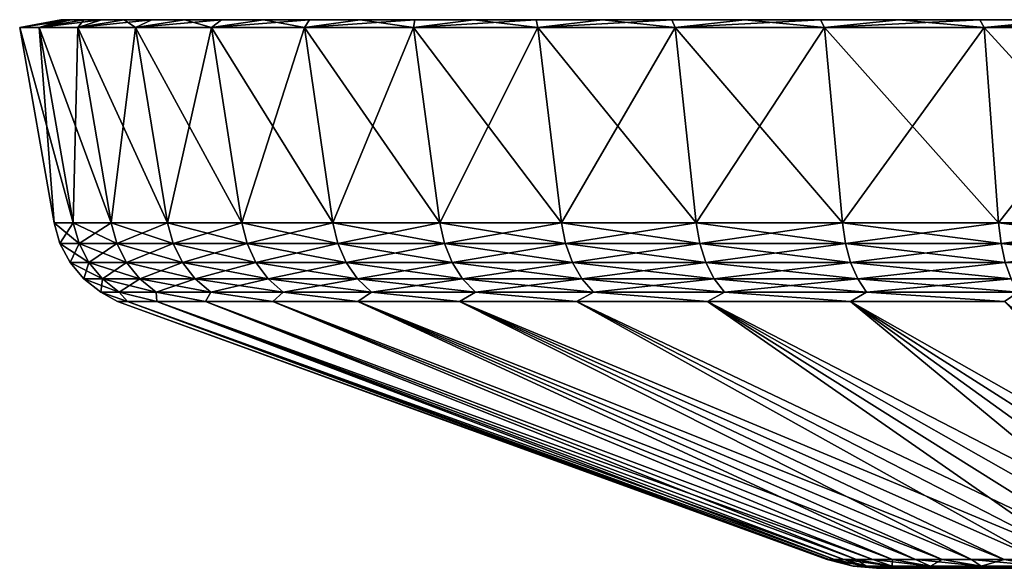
# Model space of a CAD drawing. Header units: metres. Extents: x -109 to 109, y -108 to 40.
# Tile 207 of 216: x 44 to 63, y 29 to 40. Entities that reach past the tile are written whole.
import ezdxf

# ---------------------------------------------------------------- set-up
doc = ezdxf.new("R2010")
doc.units = ezdxf.units.M
doc.layers.add('solid_K_24_42_18_000C86_XXX', color=7, linetype='CONTINUOUS')

msp = doc.modelspace()

# ---------------------------------------------------------------- linework, layer by layer
at = {"layer": 'solid_K_24_42_18_000C86_XXX'}
for points in [[(44.900501, 40, 1.774713), (44.047661, 39.849998, 1.759431), (44.428131, 39.849998, 5.257873)], [(44.850693, 40), (44.047661, 39.849998, -1.759431), (44.047661, 39.849998, 1.759431)], [(44.900501, 40, 1.774713), (44.850693, 40), (44.047661, 39.849998, 1.759431)], [(45.049709, 40, -3.543498), (44.428131, 39.849998, -5.257873), (44.047661, 39.849998, -1.759431)], [(44.900501, 40, -1.774713), (45.049709, 40, -3.543498), (44.047661, 39.849998, -1.759431)], [(44.850693, 40), (44.900501, 40, -1.774713), (44.047661, 39.849998, -1.759431)], [(45.29784, 40, 5.301221), (44.428131, 39.849998, 5.257873), (45.184654, 39.849998, 8.694769)], [(45.049709, 40, 3.543498), (44.900501, 40, 1.774713), (44.428131, 39.849998, 5.257873)], [(45.29784, 40, 5.301221), (45.049709, 40, 3.543498), (44.428131, 39.849998, 5.257873)], [(45.64423, 40, -7.042731), (45.184654, 39.849998, -8.694769), (44.428131, 39.849998, -5.257873)], [(45.29784, 40, -5.301221), (45.64423, 40, -7.042731), (44.428131, 39.849998, -5.257873)], [(45.049709, 40, -3.543498), (45.29784, 40, -5.301221), (44.428131, 39.849998, -5.257873)], [(44.900501, 40, 1.774713), (44.900501, 40, -1.774713), (44.850693, 40)], [(45.049709, 40, 3.543498), (45.049709, 40, -3.543498), (44.900501, 40, -1.774713)], [(45.049709, 40, 3.543498), (44.900501, 40, -1.774713), (44.900501, 40, 1.774713)], [(45.29784, 40, 5.301221), (45.29784, 40, -5.301221), (45.049709, 40, -3.543498)], [(45.29784, 40, 5.301221), (45.049709, 40, -3.543498), (45.049709, 40, 3.543498)], [(46.087727, 40, 8.761935), (45.184654, 39.849998, 8.694769), (46.308239, 39.849998, 12.029446)], [(45.64423, 40, 7.042731), (45.29784, 40, 5.301221), (45.184654, 39.849998, 8.694769)], [(46.087727, 40, 8.761935), (45.64423, 40, 7.042731), (45.184654, 39.849998, 8.694769)], [(46.626774, 40, -10.453115), (46.308239, 39.849998, -12.029446), (45.184654, 39.849998, -8.694769)], [(46.087727, 40, -8.761935), (46.626774, 40, -10.453115), (45.184654, 39.849998, -8.694769)], [(45.64423, 40, -7.042731), (46.087727, 40, -8.761935), (45.184654, 39.849998, -8.694769)], [(45.64423, 40, 7.042731), (45.64423, 40, -7.042731), (45.29784, 40, -5.301221)], [(45.64423, 40, 7.042731), (45.29784, 40, -5.301221), (45.29784, 40, 5.301221)], [(46.087727, 40, 8.761935), (46.087727, 40, -8.761935), (45.64423, 40, -7.042731)], [(46.087727, 40, 8.761935), (45.64423, 40, -7.042731), (45.64423, 40, 7.042731)], [(46.626774, 40, 10.453115), (46.087727, 40, 8.761935), (46.308239, 39.849998, 12.029446)], [(46.626774, 40, 10.453115), (46.626774, 40, -10.453115), (46.087727, 40, -8.761935)], [(46.626774, 40, 10.453115), (46.087727, 40, -8.761935), (46.087727, 40, 8.761935)], [(47.259762, 40, 12.11141), (46.308239, 39.849998, 12.029446), (47.785828, 39.849998, 15.223217)], [(47.259762, 40, 12.11141), (46.626774, 40, 10.453115), (46.308239, 39.849998, 12.029446)], [(47.984913, 40, -13.732021), (47.785828, 39.849998, -15.223217), (46.308239, 39.849998, -12.029446)], [(47.259762, 40, -12.11141), (47.984913, 40, -13.732021), (46.308239, 39.849998, -12.029446)], [(46.626774, 40, -10.453115), (47.259762, 40, -12.11141), (46.308239, 39.849998, -12.029446)], [(47.259762, 40, 12.11141), (47.259762, 40, -12.11141), (46.626774, 40, -10.453115)], [(47.259762, 40, 12.11141), (46.626774, 40, -10.453115), (46.626774, 40, 10.453115)], [(47.984913, 40, 13.732021), (47.259762, 40, 12.11141), (47.785828, 39.849998, 15.223217)], [(47.984913, 40, 13.732021), (47.984913, 40, -13.732021), (47.259762, 40, -12.11141)], [(47.984913, 40, 13.732021), (47.259762, 40, -12.11141), (47.259762, 40, 12.11141)], [(48.799881, 40, 15.309515), (47.785828, 39.849998, 15.223217), (49.60017, 39.849998, 18.238672)], [(48.799881, 40, 15.309515), (47.984913, 40, 13.732021), (47.785828, 39.849998, 15.223217)], [(49.70182, 40, -16.83849), (49.60017, 39.849998, -18.238672), (47.785828, 39.849998, -15.223217)], [(48.799881, 40, -15.309515), (49.70182, 40, -16.83849), (47.785828, 39.849998, -15.223217)], [(47.984913, 40, -13.732021), (48.799881, 40, -15.309515), (47.785828, 39.849998, -15.223217)], [(48.799881, 40, 15.309515), (48.799881, 40, -15.309515), (47.984913, 40, -13.732021)], [(48.799881, 40, 15.309515), (47.984913, 40, -13.732021), (47.984913, 40, 13.732021)], [(49.70182, 40, 16.83849), (48.799881, 40, 15.309515), (49.60017, 39.849998, 18.238672)], [(49.70182, 40, 16.83849), (49.70182, 40, -16.83849), (48.799881, 40, -15.309515)], [(49.70182, 40, 16.83849), (48.799881, 40, -15.309515), (48.799881, 40, 15.309515)], [(50.688015, 40, 18.314457), (49.60017, 39.849998, 18.238672), (51.729729, 39.849998, 21.040047)], [(50.688015, 40, 18.314457), (49.70182, 40, 16.83849), (49.60017, 39.849998, 18.238672)], [(51.7556, 40, -19.733051), (51.729729, 39.849998, -21.040047), (49.60017, 39.849998, -18.238672)], [(50.688015, 40, -18.314457), (51.7556, 40, -19.733051), (49.60017, 39.849998, -18.238672)], [(49.70182, 40, -16.83849), (50.688015, 40, -18.314457), (49.60017, 39.849998, -18.238672)], [(50.688015, 40, 18.314457), (50.688015, 40, -18.314457), (49.70182, 40, -16.83849)], [(50.688015, 40, 18.314457), (49.70182, 40, -16.83849), (49.70182, 40, 16.83849)], [(51.7556, 40, 19.733051), (50.688015, 40, 18.314457), (51.729729, 39.849998, 21.040047)], [(51.7556, 40, 19.733051), (51.7556, 40, -19.733051), (50.688015, 40, -18.314457)], [(51.7556, 40, 19.733051), (50.688015, 40, -18.314457), (50.688015, 40, 18.314457)], [(52.901054, 40, 21.089516), (51.729729, 39.849998, 21.040047), (54.149689, 39.849998, 23.594778)], [(52.901054, 40, 21.089516), (51.7556, 40, 19.733051), (51.729729, 39.849998, 21.040047)], [(54.120502, 40, -22.379351), (54.149689, 39.849998, -23.594778), (51.729729, 39.849998, -21.040047)], [(52.901054, 40, -21.089516), (54.120502, 40, -22.379351), (51.729729, 39.849998, -21.040047)], [(51.7556, 40, -19.733051), (52.901054, 40, -21.089516), (51.729729, 39.849998, -21.040047)], [(52.901054, 40, 21.089516), (52.901054, 40, -21.089516), (51.7556, 40, -19.733051)], [(52.901054, 40, 21.089516), (51.7556, 40, -19.733051), (51.7556, 40, 19.733051)], [(54.120502, 40, 22.379351), (52.901054, 40, 21.089516), (54.149689, 39.849998, 23.594778)], [(54.120502, 40, 22.379351), (54.120502, 40, -22.379351), (52.901054, 40, -21.089516)], [(54.120502, 40, 22.379351), (52.901054, 40, -21.089516), (52.901054, 40, 21.089516)], [(55.410397, 40, 23.598864), (54.120502, 40, 22.379351), (54.149689, 39.849998, 23.594778)], [(54.120502, 40, -22.379351), (55.410397, 40, -23.598864), (54.149689, 39.849998, -23.594778)], [(55.410397, 40, 23.598864), (55.410397, 40, -23.598864), (54.120502, 40, -22.379351)], [(55.410397, 40, 23.598864), (54.120502, 40, -22.379351), (54.120502, 40, 22.379351)], [(55.410397, 40, 23.598864), (54.149689, 39.849998, 23.594778), (56.831913, 39.849998, 25.873079)], [(56.767029, 40, -24.744465), (56.831913, 39.849998, -25.873079), (54.149689, 39.849998, -23.594778)], [(55.410397, 40, -23.598864), (56.767029, 40, -24.744465), (54.149689, 39.849998, -23.594778)], [(56.767029, 40, 24.744465), (55.410397, 40, 23.598864), (56.831913, 39.849998, 25.873079)], [(56.767029, 40, 24.744465), (56.767029, 40, -24.744465), (55.410397, 40, -23.598864)], [(56.767029, 40, 24.744465), (55.410397, 40, -23.598864), (55.410397, 40, 23.598864)], [(58.185715, 40, 25.812105), (56.767029, 40, 24.744465), (56.831913, 39.849998, 25.873079)], [(56.767029, 40, -24.744465), (58.185715, 40, -25.812105), (56.831913, 39.849998, -25.873079)], [(58.185715, 40, 25.812105), (58.185715, 40, -25.812105), (56.767029, 40, -24.744465)], [(58.185715, 40, 25.812105), (56.767029, 40, -24.744465), (56.767029, 40, 24.744465)], [(58.185715, 40, 25.812105), (56.831913, 39.849998, 25.873079), (59.744522, 39.849998, 27.847872)], [(59.661613, 40, -26.798246), (59.744522, 39.849998, -27.847872), (56.831913, 39.849998, -25.873079)], [(58.185715, 40, -25.812105), (59.661613, 40, -26.798246), (56.831913, 39.849998, -25.873079)], [(59.661613, 40, 26.798246), (58.185715, 40, 25.812105), (59.744522, 39.849998, 27.847872)], [(59.661613, 40, 26.798246), (59.661613, 40, -26.798246), (58.185715, 40, -25.812105)], [(59.661613, 40, 26.798246), (58.185715, 40, -25.812105), (58.185715, 40, 25.812105)], [(61.190434, 40, 27.70009), (59.661613, 40, 26.798246), (59.744522, 39.849998, 27.847872)], [(59.661613, 40, -26.798246), (61.190434, 40, -27.70009), (59.744522, 39.849998, -27.847872)], [(61.190434, 40, 27.70009), (61.190434, 40, -27.70009), (59.661613, 40, -26.798246)], [(61.190434, 40, 27.70009), (59.661613, 40, -26.798246), (59.661613, 40, 26.798246)], [(61.190434, 40, 27.70009), (59.744522, 39.849998, 27.847872), (62.853508, 39.849998, 29.496157)], [(62.767792, 40, -28.514997), (62.853508, 39.849998, -29.496157), (59.744522, 39.849998, -27.847872)], [(61.190434, 40, -27.70009), (62.767792, 40, -28.514997), (59.744522, 39.849998, -27.847872)], [(62.767792, 40, 28.514997), (61.190434, 40, 27.70009), (62.853508, 39.849998, 29.496157)], [(62.767792, 40, 28.514997), (62.767792, 40, -28.514997), (61.190434, 40, -27.70009)], [(62.767792, 40, 28.514997), (61.190434, 40, -27.70009), (61.190434, 40, 27.70009)], [(64.388451, 40, 29.240183), (62.767792, 40, 28.514997), (62.853508, 39.849998, 29.496157)], [(62.767792, 40, -28.514997), (64.388451, 40, -29.240183), (62.853508, 39.849998, -29.496157)], [(64.388451, 40, 29.240183), (64.388451, 40, -29.240183), (62.767792, 40, -28.514997)], [(64.388451, 40, 29.240183), (62.767792, 40, -28.514997), (62.767792, 40, 28.514997)], [(64.388451, 40, 29.240183), (62.853508, 39.849998, 29.496157), (66.122749, 39.849998, 30.798744)], [(66.046928, 40, -29.873238), (66.122749, 39.849998, -30.798744), (62.853508, 39.849998, -29.496157)], [(64.388451, 40, -29.240183), (66.046928, 40, -29.873238), (62.853508, 39.849998, -29.496157)], [(45.091587, 36.037159, 5.149147), (44.428131, 39.849998, 5.257873), (44.047661, 39.849998, 1.759431)], [(44.718987, 36.037159, 1.723121), (44.047661, 39.849998, 1.759431), (44.047661, 39.849998, -1.759431)], [(44.718987, 36.037159, 1.723121), (45.091587, 36.037159, 5.149147), (44.047661, 39.849998, 1.759431)], [(44.718987, 36.037159, -1.72312), (44.047661, 39.849998, -1.759431), (44.428131, 39.849998, -5.257873)], [(44.718987, 36.037159, -1.72312), (44.718987, 36.037159, 1.723121), (44.047661, 39.849998, -1.759431)], [(45.832428, 36.037159, 8.514811), (45.184654, 39.849998, 8.694769), (44.428131, 39.849998, 5.257873)], [(45.091587, 36.037159, 5.149147), (45.832428, 36.037159, 8.514811), (44.428131, 39.849998, 5.257873)], [(45.091587, 36.037159, -5.149146), (44.428131, 39.849998, -5.257873), (45.184654, 39.849998, -8.694769)], [(45.091587, 36.037159, -5.149146), (44.718987, 36.037159, -1.72312), (44.428131, 39.849998, -5.257873)], [(45.832428, 36.037159, -8.514811), (45.091587, 36.037159, -5.149146), (45.184654, 39.849998, -8.694769)], [(46.932816, 36.037159, 11.780648), (46.308239, 39.849998, 12.029446), (45.184654, 39.849998, 8.694769)], [(45.832428, 36.037159, 8.514811), (46.932816, 36.037159, 11.780648), (45.184654, 39.849998, 8.694769)], [(45.832428, 36.037159, -8.514811), (45.184654, 39.849998, -8.694769), (46.308239, 39.849998, -12.029446)], [(46.932816, 36.037159, -11.780647), (45.832428, 36.037159, -8.514811), (46.308239, 39.849998, -12.029446)], [(48.379848, 36.037159, 14.908359), (47.785828, 39.849998, 15.223217), (46.308239, 39.849998, 12.029446)], [(46.932816, 36.037159, 11.780648), (48.379848, 36.037159, 14.908359), (46.308239, 39.849998, 12.029446)], [(46.932816, 36.037159, -11.780647), (46.308239, 39.849998, -12.029446), (47.785828, 39.849998, -15.223217)], [(48.379848, 36.037159, -14.908359), (46.932816, 36.037159, -11.780647), (47.785828, 39.849998, -15.223217)], [(50.15657, 36.037159, 17.861294), (49.60017, 39.849998, 18.238672), (47.785828, 39.849998, 15.223217)], [(48.379848, 36.037159, 14.908359), (50.15657, 36.037159, 17.861294), (47.785828, 39.849998, 15.223217)], [(48.379848, 36.037159, -14.908359), (47.785828, 39.849998, -15.223217), (49.60017, 39.849998, -18.238672)], [(50.15657, 36.037159, -17.861294), (48.379848, 36.037159, -14.908359), (49.60017, 39.849998, -18.238672)], [(52.242142, 36.037159, 20.604813), (51.729729, 39.849998, 21.040047), (49.60017, 39.849998, 18.238672)], [(50.15657, 36.037159, 17.861294), (52.242142, 36.037159, 20.604813), (49.60017, 39.849998, 18.238672)], [(50.15657, 36.037159, -17.861294), (49.60017, 39.849998, -18.238672), (51.729729, 39.849998, -21.040047)], [(52.242142, 36.037159, -20.604813), (50.15657, 36.037159, -17.861294), (51.729729, 39.849998, -21.040047)], [(54.612114, 36.037159, 23.106764), (54.149689, 39.849998, 23.594778), (51.729729, 39.849998, 21.040047)], [(52.242142, 36.037159, 20.604813), (54.612114, 36.037159, 23.106764), (51.729729, 39.849998, 21.040047)], [(52.242142, 36.037159, -20.604813), (51.729729, 39.849998, -21.040047), (54.149689, 39.849998, -23.594778)], [(54.612114, 36.037159, -23.106762), (52.242142, 36.037159, -20.604813), (54.149689, 39.849998, -23.594778)], [(57.238705, 36.037159, 25.337809), (56.831913, 39.849998, 25.873079), (54.149689, 39.849998, 23.594778)], [(54.612114, 36.037159, 23.106764), (57.238705, 36.037159, 25.337809), (54.149689, 39.849998, 23.594778)], [(54.612114, 36.037159, -23.106762), (54.149689, 39.849998, -23.594778), (56.831913, 39.849998, -25.873079)], [(57.238705, 36.037159, -25.337809), (54.612114, 36.037159, -23.106762), (56.831913, 39.849998, -25.873079)], [(60.09111, 36.037159, 27.271788), (59.744522, 39.849998, 27.847872), (56.831913, 39.849998, 25.873079)], [(57.238705, 36.037159, 25.337809), (60.09111, 36.037159, 27.271788), (56.831913, 39.849998, 25.873079)], [(57.238705, 36.037159, -25.337809), (56.831913, 39.849998, -25.873079), (59.744522, 39.849998, -27.847872)], [(60.09111, 36.037159, -27.271788), (57.238705, 36.037159, -25.337809), (59.744522, 39.849998, -27.847872)], [(63.135902, 36.037159, 28.886034), (62.853508, 39.849998, 29.496157), (59.744522, 39.849998, 27.847872)], [(60.09111, 36.037159, 27.271788), (63.135902, 36.037159, 28.886034), (59.744522, 39.849998, 27.847872)], [(60.09111, 36.037159, -27.271788), (59.744522, 39.849998, -27.847872), (62.853508, 39.849998, -29.496157)], [(63.135902, 36.037159, -28.886034), (60.09111, 36.037159, -27.271788), (62.853508, 39.849998, -29.496157)], [(66.337372, 36.037159, 30.161615), (66.122749, 39.849998, 30.798744), (62.853508, 39.849998, 29.496157)], [(63.135902, 36.037159, 28.886034), (66.337372, 36.037159, 30.161615), (62.853508, 39.849998, 29.496157)], [(63.135902, 36.037159, -28.886034), (62.853508, 39.849998, -29.496157), (66.122749, 39.849998, -30.798744)], [(66.337372, 36.037159, -30.161615), (63.135902, 36.037159, -28.886034), (66.122749, 39.849998, -30.798744)], [(45.204853, 35.636406, 5.130579), (45.091587, 36.037159, 5.149147), (44.718987, 36.037159, 1.723121)], [(44.833595, 35.636406, 1.716903), (44.718987, 36.037159, 1.723121), (44.718987, 36.037159, -1.72312)], [(45.204853, 35.636406, 5.130579), (44.718987, 36.037159, 1.723121), (44.833595, 35.636406, 1.716903)], [(44.833595, 35.636406, -1.716903), (44.718987, 36.037159, -1.72312), (45.091587, 36.037159, -5.149146)], [(44.833595, 35.636406, 1.716903), (44.718987, 36.037159, -1.72312), (44.833595, 35.636406, -1.716903)], [(44.833595, 35.636406, -1.716903), (45.091587, 36.037159, -5.149146), (45.204853, 35.636406, -5.130579)], [(45.94302, 35.636406, 8.484103), (45.832428, 36.037159, 8.514811), (45.091587, 36.037159, 5.149147)], [(45.94302, 35.636406, 8.484103), (45.091587, 36.037159, 5.149147), (45.204853, 35.636406, 5.130579)], [(45.204853, 35.636406, -5.130579), (45.091587, 36.037159, -5.149146), (45.832428, 36.037159, -8.514811)], [(45.204853, 35.636406, -5.130579), (45.832428, 36.037159, -8.514811), (45.94302, 35.636406, -8.484103)], [(47.03944, 35.636406, 11.73816), (46.932816, 36.037159, 11.780648), (45.832428, 36.037159, 8.514811)], [(47.03944, 35.636406, 11.73816), (45.832428, 36.037159, 8.514811), (45.94302, 35.636406, 8.484103)], [(45.94302, 35.636406, -8.484103), (45.832428, 36.037159, -8.514811), (46.932816, 36.037159, -11.780647)], [(45.94302, 35.636406, -8.484103), (46.932816, 36.037159, -11.780647), (47.03944, 35.636406, -11.73816)], [(48.481258, 35.636406, 14.854597), (48.379848, 36.037159, 14.908359), (46.932816, 36.037159, 11.780648)], [(48.481258, 35.636406, 14.854597), (46.932816, 36.037159, 11.780648), (47.03944, 35.636406, 11.73816)], [(47.03944, 35.636406, -11.73816), (46.932816, 36.037159, -11.780647), (48.379848, 36.037159, -14.908359)], [(47.03944, 35.636406, -11.73816), (48.379848, 36.037159, -14.908359), (48.481258, 35.636406, -14.854597)], [(50.251568, 35.636406, 17.796879), (50.15657, 36.037159, 17.861294), (48.379848, 36.037159, 14.908359)], [(50.251568, 35.636406, 17.796879), (48.379848, 36.037159, 14.908359), (48.481258, 35.636406, 14.854597)], [(48.481258, 35.636406, -14.854597), (48.379848, 36.037159, -14.908359), (50.15657, 36.037159, -17.861294)], [(48.481258, 35.636406, -14.854597), (50.15657, 36.037159, -17.861294), (50.251568, 35.636406, -17.796879)], [(52.32962, 35.636406, 20.530506), (52.242142, 36.037159, 20.604813), (50.15657, 36.037159, 17.861294)], [(52.32962, 35.636406, 20.530506), (50.15657, 36.037159, 17.861294), (50.251568, 35.636406, 17.796879)], [(50.251568, 35.636406, -17.796879), (50.15657, 36.037159, -17.861294), (52.242142, 36.037159, -20.604813)], [(50.251568, 35.636406, -17.796879), (52.242142, 36.037159, -20.604813), (52.32962, 35.636406, -20.530506)], [(54.691044, 35.636406, 23.023434), (54.612114, 36.037159, 23.106764), (52.242142, 36.037159, 20.604813)], [(54.691044, 35.636406, 23.023434), (52.242142, 36.037159, 20.604813), (52.32962, 35.636406, 20.530506)], [(52.32962, 35.636406, -20.530506), (52.242142, 36.037159, -20.604813), (54.612114, 36.037159, -23.106762)], [(52.32962, 35.636406, -20.530506), (54.612114, 36.037159, -23.106762), (54.691044, 35.636406, -23.023434)], [(57.308163, 35.636406, 25.246431), (57.238705, 36.037159, 25.337809), (54.612114, 36.037159, 23.106764)], [(57.308163, 35.636406, 25.246431), (54.612114, 36.037159, 23.106764), (54.691044, 35.636406, 23.023434)], [(54.691044, 35.636406, -23.023434), (54.612114, 36.037159, -23.106762), (57.238705, 36.037159, -25.337809)], [(54.691044, 35.636406, -23.023434), (57.238705, 36.037159, -25.337809), (57.308163, 35.636406, -25.246431)], [(60.150284, 35.636406, 27.173439), (60.09111, 36.037159, 27.271788), (57.238705, 36.037159, 25.337809)], [(60.150284, 35.636406, 27.173439), (57.238705, 36.037159, 25.337809), (57.308163, 35.636406, 25.246431)], [(57.308163, 35.636406, -25.246431), (57.238705, 36.037159, -25.337809), (60.09111, 36.037159, -27.271788)], [(57.308163, 35.636406, -25.246431), (60.09111, 36.037159, -27.271788), (60.150284, 35.636406, -27.173439)], [(63.184093, 35.636406, 28.781862), (63.135902, 36.037159, 28.886034), (60.09111, 36.037159, 27.271788)], [(63.184093, 35.636406, 28.781862), (60.09111, 36.037159, 27.271788), (60.150284, 35.636406, 27.173439)], [(60.150284, 35.636406, -27.173439), (60.09111, 36.037159, -27.271788), (63.135902, 36.037159, -28.886034)], [(60.150284, 35.636406, -27.173439), (63.135902, 36.037159, -28.886034), (63.184093, 35.636406, -28.781862)], [(66.374016, 35.636406, 30.052845), (66.337372, 36.037159, 30.161615), (63.135902, 36.037159, 28.886034)], [(66.374016, 35.636406, 30.052845), (63.135902, 36.037159, 28.886034), (63.184093, 35.636406, 28.781862)], [(63.184093, 35.636406, -28.781862), (63.135902, 36.037159, -28.886034), (66.337372, 36.037159, -30.161615)], [(63.184093, 35.636406, -28.781862), (66.337372, 36.037159, -30.161615), (66.374016, 35.636406, -30.052845)], [(44.833595, 35.636406, -1.716903), (45.029602, 35.266762, -1.706275), (45.029602, 35.266762, 1.706275)], [(44.833595, 35.636406, -1.716903), (45.204853, 35.636406, -5.130579), (45.029602, 35.266762, -1.706275)], [(44.833595, 35.636406, 1.716903), (45.029602, 35.266762, 1.706275), (45.398563, 35.266762, 5.098822)], [(44.833595, 35.636406, 1.716903), (44.833595, 35.636406, -1.716903), (45.029602, 35.266762, 1.706275)], [(45.204853, 35.636406, 5.130579), (44.833595, 35.636406, 1.716903), (45.398563, 35.266762, 5.098822)], [(45.204853, 35.636406, -5.130579), (45.398563, 35.266762, -5.098822), (45.029602, 35.266762, -1.706275)], [(45.204853, 35.636406, -5.130579), (45.94302, 35.636406, -8.484103), (45.398563, 35.266762, -5.098822)], [(45.204853, 35.636406, 5.130579), (45.398563, 35.266762, 5.098822), (46.13216, 35.266762, 8.431589)], [(45.94302, 35.636406, 8.484103), (45.204853, 35.636406, 5.130579), (46.13216, 35.266762, 8.431589)], [(45.94302, 35.636406, -8.484103), (46.13216, 35.266762, -8.431589), (45.398563, 35.266762, -5.098822)], [(45.94302, 35.636406, -8.484103), (47.03944, 35.636406, -11.73816), (46.13216, 35.266762, -8.431589)], [(45.94302, 35.636406, 8.484103), (46.13216, 35.266762, 8.431589), (47.221794, 35.266762, 11.665504)], [(47.03944, 35.636406, 11.73816), (45.94302, 35.636406, 8.484103), (47.221794, 35.266762, 11.665504)], [(47.03944, 35.636406, -11.73816), (47.221794, 35.266762, -11.665504), (46.13216, 35.266762, -8.431589)], [(47.03944, 35.636406, -11.73816), (48.481258, 35.636406, -14.854597), (47.221794, 35.266762, -11.665504)], [(47.03944, 35.636406, 11.73816), (47.221794, 35.266762, 11.665504), (48.654686, 35.266762, 14.762651)], [(48.481258, 35.636406, 14.854597), (47.03944, 35.636406, 11.73816), (48.654686, 35.266762, 14.762651)], [(48.481258, 35.636406, -14.854597), (48.654686, 35.266762, -14.762651), (47.221794, 35.266762, -11.665504)], [(48.481258, 35.636406, -14.854597), (50.251568, 35.636406, -17.796879), (48.654686, 35.266762, -14.762651)], [(48.481258, 35.636406, 14.854597), (48.654686, 35.266762, 14.762651), (50.41404, 35.266762, 17.68672)], [(50.251568, 35.636406, 17.796879), (48.481258, 35.636406, 14.854597), (50.41404, 35.266762, 17.68672)], [(50.251568, 35.636406, -17.796879), (50.41404, 35.266762, -17.68672), (48.654686, 35.266762, -14.762651)], [(50.251568, 35.636406, -17.796879), (52.32962, 35.636406, -20.530506), (50.41404, 35.266762, -17.68672)], [(50.251568, 35.636406, 17.796879), (50.41404, 35.266762, 17.68672), (52.479229, 35.266762, 20.403429)], [(52.32962, 35.636406, 20.530506), (50.251568, 35.636406, 17.796879), (52.479229, 35.266762, 20.403429)], [(52.32962, 35.636406, -20.530506), (52.479229, 35.266762, -20.403429), (50.41404, 35.266762, -17.68672)], [(52.32962, 35.636406, -20.530506), (54.691044, 35.636406, -23.023434), (52.479229, 35.266762, -20.403429)], [(52.32962, 35.636406, 20.530506), (52.479229, 35.266762, 20.403429), (54.826038, 35.266762, 22.880924)], [(54.691044, 35.636406, 23.023434), (52.32962, 35.636406, 20.530506), (54.826038, 35.266762, 22.880924)], [(54.691044, 35.636406, -23.023434), (54.826038, 35.266762, -22.880924), (52.479229, 35.266762, -20.403429)], [(54.691044, 35.636406, -23.023434), (57.308163, 35.636406, -25.246431), (54.826038, 35.266762, -22.880924)], [(54.691044, 35.636406, 23.023434), (54.826038, 35.266762, 22.880924), (57.426952, 35.266762, 25.090164)], [(57.308163, 35.636406, 25.246431), (54.691044, 35.636406, 23.023434), (57.426952, 35.266762, 25.090164)], [(57.308163, 35.636406, -25.246431), (57.426952, 35.266762, -25.090164), (54.826038, 35.266762, -22.880924)], [(57.308163, 35.636406, -25.246431), (60.150284, 35.636406, -27.173439), (57.426952, 35.266762, -25.090164)], [(57.308163, 35.636406, 25.246431), (57.426952, 35.266762, 25.090164), (60.251484, 35.266762, 27.005243)], [(60.150284, 35.636406, 27.173439), (57.308163, 35.636406, 25.246431), (60.251484, 35.266762, 27.005243)], [(60.150284, 35.636406, -27.173439), (60.251484, 35.266762, -27.005243), (57.426952, 35.266762, -25.090164)], [(60.150284, 35.636406, -27.173439), (63.184093, 35.636406, -28.781862), (60.251484, 35.266762, -27.005243)], [(60.150284, 35.636406, 27.173439), (60.251484, 35.266762, 27.005243), (63.266514, 35.266762, 28.60371)], [(63.184093, 35.636406, 28.781862), (60.150284, 35.636406, 27.173439), (63.266514, 35.266762, 28.60371)], [(63.184093, 35.636406, -28.781862), (63.266514, 35.266762, -28.60371), (60.251484, 35.266762, -27.005243)], [(63.184093, 35.636406, -28.781862), (66.374016, 35.636406, -30.052845), (63.266514, 35.266762, -28.60371)], [(63.184093, 35.636406, 28.781862), (63.266514, 35.266762, 28.60371), (66.436691, 35.266762, 29.866825)], [(66.374016, 35.636406, 30.052845), (63.184093, 35.636406, 28.781862), (66.436691, 35.266762, 29.866825)], [(45.029602, 35.266762, -1.706275), (45.29813, 34.946064, -1.691716), (45.29813, 34.946064, 1.691716)], [(45.029602, 35.266762, -1.706275), (45.398563, 35.266762, -5.098822), (45.29813, 34.946064, -1.691716)], [(45.029602, 35.266762, 1.706275), (45.29813, 34.946064, 1.691716), (45.663944, 34.946064, 5.055315)], [(45.029602, 35.266762, 1.706275), (45.029602, 35.266762, -1.706275), (45.29813, 34.946064, 1.691716)], [(45.398563, 35.266762, 5.098822), (45.029602, 35.266762, 1.706275), (45.663944, 34.946064, 5.055315)], [(45.398563, 35.266762, -5.098822), (45.663944, 34.946064, -5.055315), (45.29813, 34.946064, -1.691716)], [(45.398563, 35.266762, -5.098822), (46.13216, 35.266762, -8.431589), (45.663944, 34.946064, -5.055315)], [(45.398563, 35.266762, 5.098822), (45.663944, 34.946064, 5.055315), (46.391285, 34.946064, 8.359644)], [(46.13216, 35.266762, 8.431589), (45.398563, 35.266762, 5.098822), (46.391285, 34.946064, 8.359644)], [(46.13216, 35.266762, -8.431589), (46.391285, 34.946064, -8.359644), (45.663944, 34.946064, -5.055315)], [(46.13216, 35.266762, -8.431589), (47.221794, 35.266762, -11.665504), (46.391285, 34.946064, -8.359644)], [(46.13216, 35.266762, 8.431589), (46.391285, 34.946064, 8.359644), (47.471619, 34.946064, 11.565965)], [(47.221794, 35.266762, 11.665504), (46.13216, 35.266762, 8.431589), (47.471619, 34.946064, 11.565965)], [(47.221794, 35.266762, -11.665504), (47.471619, 34.946064, -11.565965), (46.391285, 34.946064, -8.359644)], [(47.221794, 35.266762, -11.665504), (48.654686, 35.266762, -14.762651), (47.471619, 34.946064, -11.565965)], [(47.221794, 35.266762, 11.665504), (47.471619, 34.946064, 11.565965), (48.892284, 34.946064, 14.636684)], [(48.654686, 35.266762, 14.762651), (47.221794, 35.266762, 11.665504), (48.892284, 34.946064, 14.636684)], [(48.654686, 35.266762, -14.762651), (48.892284, 34.946064, -14.636684), (47.471619, 34.946064, -11.565965)], [(48.654686, 35.266762, -14.762651), (50.41404, 35.266762, -17.68672), (48.892284, 34.946064, -14.636684)], [(48.654686, 35.266762, 14.762651), (48.892284, 34.946064, 14.636684), (50.636627, 34.946064, 17.535803)], [(50.41404, 35.266762, 17.68672), (48.654686, 35.266762, 14.762651), (50.636627, 34.946064, 17.535803)], [(50.41404, 35.266762, -17.68672), (50.636627, 34.946064, -17.535803), (48.892284, 34.946064, -14.636684)], [(50.41404, 35.266762, -17.68672), (52.479229, 35.266762, -20.403429), (50.636627, 34.946064, -17.535803)], [(50.41404, 35.266762, 17.68672), (50.636627, 34.946064, 17.535803), (52.684193, 34.946064, 20.22933)], [(52.479229, 35.266762, 20.403429), (50.41404, 35.266762, 17.68672), (52.684193, 34.946064, 20.22933)], [(52.479229, 35.266762, -20.403429), (52.684193, 34.946064, -20.22933), (50.636627, 34.946064, -17.535803)], [(52.479229, 35.266762, -20.403429), (54.826038, 35.266762, -22.880924), (52.684193, 34.946064, -20.22933)], [(52.479229, 35.266762, 20.403429), (52.684193, 34.946064, 20.22933), (55.010975, 34.946064, 22.685686)], [(54.826038, 35.266762, 22.880924), (52.479229, 35.266762, 20.403429), (55.010975, 34.946064, 22.685686)], [(54.826038, 35.266762, -22.880924), (55.010975, 34.946064, -22.685686), (52.684193, 34.946064, -20.22933)], [(54.826038, 35.266762, -22.880924), (57.426952, 35.266762, -25.090164), (55.010975, 34.946064, -22.685686)], [(54.826038, 35.266762, 22.880924), (55.010975, 34.946064, 22.685686), (57.589699, 34.946064, 24.876074)], [(57.426952, 35.266762, 25.090164), (54.826038, 35.266762, 22.880924), (57.589699, 34.946064, 24.876074)], [(57.426952, 35.266762, -25.090164), (57.589699, 34.946064, -24.876074), (55.010975, 34.946064, -22.685686)], [(57.426952, 35.266762, -25.090164), (60.251484, 35.266762, -27.005243), (57.589699, 34.946064, -24.876074)], [(57.426952, 35.266762, 25.090164), (57.589699, 34.946064, 24.876074), (60.390129, 34.946064, 26.774813)], [(60.251484, 35.266762, 27.005243), (57.426952, 35.266762, 25.090164), (60.390129, 34.946064, 26.774813)], [(60.251484, 35.266762, -27.005243), (60.390129, 34.946064, -26.774813), (57.589699, 34.946064, -24.876074)], [(60.251484, 35.266762, -27.005243), (63.266514, 35.266762, -28.60371), (60.390129, 34.946064, -26.774813)], [(60.251484, 35.266762, 27.005243), (60.390129, 34.946064, 26.774813), (63.379433, 34.946064, 28.35964)], [(63.266514, 35.266762, 28.60371), (60.251484, 35.266762, 27.005243), (63.379433, 34.946064, 28.35964)], [(63.266514, 35.266762, -28.60371), (63.379433, 34.946064, -28.35964), (60.390129, 34.946064, -26.774813)], [(45.29813, 34.946064, -1.691716), (45.627426, 34.688358, -1.673862), (45.627426, 34.688358, 1.673862)], [(45.29813, 34.946064, -1.691716), (45.663944, 34.946064, -5.055315), (45.627426, 34.688358, -1.673862)], [(45.29813, 34.946064, 1.691716), (45.627426, 34.688358, 1.673862), (45.98938, 34.688358, 5.001962)], [(45.29813, 34.946064, 1.691716), (45.29813, 34.946064, -1.691716), (45.627426, 34.688358, 1.673862)], [(45.663944, 34.946064, 5.055315), (45.29813, 34.946064, 1.691716), (45.98938, 34.688358, 5.001962)], [(45.663944, 34.946064, -5.055315), (45.98938, 34.688358, -5.001962), (45.627426, 34.688358, -1.673862)], [(45.663944, 34.946064, -5.055315), (46.391285, 34.946064, -8.359644), (45.98938, 34.688358, -5.001962)], [(45.663944, 34.946064, 5.055315), (45.98938, 34.688358, 5.001962), (46.709042, 34.688358, 8.271419)], [(46.391285, 34.946064, 8.359644), (45.663944, 34.946064, 5.055315), (46.709042, 34.688358, 8.271419)], [(46.391285, 34.946064, -8.359644), (46.709042, 34.688358, -8.271419), (45.98938, 34.688358, -5.001962)], [(46.391285, 34.946064, -8.359644), (47.471619, 34.946064, -11.565965), (46.709042, 34.688358, -8.271419)], [(46.391285, 34.946064, 8.359644), (46.709042, 34.688358, 8.271419), (47.777977, 34.688358, 11.4439)], [(47.471619, 34.946064, 11.565965), (46.391285, 34.946064, 8.359644), (47.777977, 34.688358, 11.4439)], [(47.471619, 34.946064, -11.565965), (47.777977, 34.688358, -11.4439), (46.709042, 34.688358, -8.271419)], [(47.471619, 34.946064, -11.565965), (48.892284, 34.946064, -14.636684), (47.777977, 34.688358, -11.4439)], [(47.471619, 34.946064, 11.565965), (47.777977, 34.688358, 11.4439), (49.183647, 34.688358, 14.482213)], [(48.892284, 34.946064, 14.636684), (47.471619, 34.946064, 11.565965), (49.183647, 34.688358, 14.482213)], [(48.892284, 34.946064, -14.636684), (49.183647, 34.688358, -14.482213), (47.777977, 34.688358, -11.4439)], [(48.892284, 34.946064, -14.636684), (50.636627, 34.946064, -17.535803), (49.183647, 34.688358, -14.482213)], [(48.892284, 34.946064, 14.636684), (49.183647, 34.688358, 14.482213), (50.90958, 34.688358, 17.350735)], [(50.636627, 34.946064, 17.535803), (48.892284, 34.946064, 14.636684), (50.90958, 34.688358, 17.350735)], [(50.636627, 34.946064, -17.535803), (50.90958, 34.688358, -17.350735), (49.183647, 34.688358, -14.482213)], [(50.636627, 34.946064, -17.535803), (52.684193, 34.946064, -20.22933), (50.90958, 34.688358, -17.350735)], [(50.636627, 34.946064, 17.535803), (50.90958, 34.688358, 17.350735), (52.935539, 34.688358, 20.015835)], [(52.684193, 34.946064, 20.22933), (50.636627, 34.946064, 17.535803), (52.935539, 34.688358, 20.015835)], [(52.684193, 34.946064, -20.22933), (52.935539, 34.688358, -20.015835), (50.90958, 34.688358, -17.350735)], [(52.684193, 34.946064, -20.22933), (55.010975, 34.946064, -22.685686), (52.935539, 34.688358, -20.015835)], [(52.684193, 34.946064, 20.22933), (52.935539, 34.688358, 20.015835), (55.237766, 34.688358, 22.446268)], [(55.010975, 34.946064, 22.685686), (52.684193, 34.946064, 20.22933), (55.237766, 34.688358, 22.446268)], [(55.010975, 34.946064, -22.685686), (55.237766, 34.688358, -22.446268), (52.935539, 34.688358, -20.015835)], [(55.010975, 34.946064, -22.685686), (57.589699, 34.946064, -24.876074), (55.237766, 34.688358, -22.446268)], [(55.010975, 34.946064, 22.685686), (55.237766, 34.688358, 22.446268), (57.789276, 34.688358, 24.613539)], [(57.589699, 34.946064, 24.876074), (55.010975, 34.946064, 22.685686), (57.789276, 34.688358, 24.613539)], [(57.589699, 34.946064, -24.876074), (57.789276, 34.688358, -24.613539), (55.237766, 34.688358, -22.446268)], [(57.589699, 34.946064, -24.876074), (60.390129, 34.946064, -26.774813), (57.789276, 34.688358, -24.613539)], [(57.589699, 34.946064, 24.876074), (57.789276, 34.688358, 24.613539), (60.56015, 34.688358, 26.492239)], [(60.390129, 34.946064, 26.774813), (57.589699, 34.946064, 24.876074), (60.56015, 34.688358, 26.492239)], [(60.390129, 34.946064, -26.774813), (60.56015, 34.688358, -26.492239), (57.789276, 34.688358, -24.613539)], [(60.390129, 34.946064, -26.774813), (63.379433, 34.946064, -28.35964), (60.56015, 34.688358, -26.492239)], [(60.390129, 34.946064, 26.774813), (60.56015, 34.688358, 26.492239), (63.517902, 34.688358, 28.060341)], [(63.379433, 34.946064, 28.35964), (60.390129, 34.946064, 26.774813), (63.517902, 34.688358, 28.060341)], [(63.379433, 34.946064, -28.35964), (63.517902, 34.688358, -28.060341), (60.56015, 34.688358, -26.492239)], [(45.627426, 34.688358, -1.673862), (46.149925, 34.50507, -3.419631), (45.957882, 34.50507, 0.000009)], [(45.627426, 34.688358, -1.673862), (45.98938, 34.688358, -5.001962), (46.149925, 34.50507, -3.419631)], [(45.627426, 34.688358, 1.673862), (45.957882, 34.50507, 0.000009), (46.149925, 34.50507, 3.419648)], [(45.627426, 34.688358, 1.673862), (45.627426, 34.688358, -1.673862), (45.957882, 34.50507, 0.000009)], [(45.98938, 34.688358, 5.001962), (45.627426, 34.688358, 1.673862), (46.149925, 34.50507, 3.419648)], [(45.98938, 34.688358, -5.001962), (46.723637, 34.50507, -6.796258), (46.149925, 34.50507, -3.419631)], [(45.98938, 34.688358, -5.001962), (46.709042, 34.688358, -8.271419), (46.723637, 34.50507, -6.796258)], [(45.98938, 34.688358, 5.001962), (46.149925, 34.50507, 3.419648), (46.72364, 34.50507, 6.796276)], [(46.709042, 34.688358, 8.271419), (45.98938, 34.688358, 5.001962), (46.72364, 34.50507, 6.796276)], [(46.709042, 34.688358, -8.271419), (47.671806, 34.50507, -10.087432), (46.723637, 34.50507, -6.796258)], [(46.709042, 34.688358, -8.271419), (47.777977, 34.688358, -11.4439), (47.671806, 34.50507, -10.087432)], [(46.709042, 34.688358, 8.271419), (46.72364, 34.50507, 6.796276), (47.671814, 34.50507, 10.087448)], [(47.777977, 34.688358, 11.4439), (46.709042, 34.688358, 8.271419), (47.671814, 34.50507, 10.087448)], [(47.777977, 34.688358, -11.4439), (48.982506, 34.50507, -13.251737), (47.671806, 34.50507, -10.087432)], [(47.777977, 34.688358, 11.4439), (47.671814, 34.50507, 10.087448), (48.982513, 34.50507, 13.251752)], [(47.777977, 34.688358, -11.4439), (49.183647, 34.688358, -14.482213), (48.982506, 34.50507, -13.251737)], [(49.183647, 34.688358, 14.482213), (47.777977, 34.688358, 11.4439), (48.982513, 34.50507, 13.251752)], [(49.183647, 34.688358, -14.482213), (50.639259, 34.50507, -16.249401), (48.982506, 34.50507, -13.251737)], [(49.183647, 34.688358, 14.482213), (48.982513, 34.50507, 13.251752), (50.639267, 34.50507, 16.249416)], [(49.183647, 34.688358, -14.482213), (50.90958, 34.688358, -17.350735), (50.639259, 34.50507, -16.249401)], [(50.90958, 34.688358, 17.350735), (49.183647, 34.688358, 14.482213), (50.639267, 34.50507, 16.249416)], [(50.90958, 34.688358, -17.350735), (52.621223, 34.50507, -19.042717), (50.639259, 34.50507, -16.249401)], [(50.90958, 34.688358, 17.350735), (50.639267, 34.50507, 16.249416), (52.621235, 34.50507, 19.04273)], [(50.90958, 34.688358, -17.350735), (52.935539, 34.688358, -20.015835), (52.621223, 34.50507, -19.042717)], [(52.935539, 34.688358, 20.015835), (50.90958, 34.688358, 17.350735), (52.621235, 34.50507, 19.04273)], [(52.935539, 34.688358, -20.015835), (54.903477, 34.50507, -21.596556), (52.621223, 34.50507, -19.042717)], [(52.935539, 34.688358, 20.015835), (52.621235, 34.50507, 19.04273), (54.903492, 34.50507, 21.596567)], [(52.935539, 34.688358, -20.015835), (55.237766, 34.688358, -22.446268), (54.903477, 34.50507, -21.596556)], [(55.237766, 34.688358, 22.446268), (52.935539, 34.688358, 20.015835), (54.903492, 34.50507, 21.596567)], [(55.237766, 34.688358, -22.446268), (57.457325, 34.50507, -23.878809), (54.903477, 34.50507, -21.596556)], [(55.237766, 34.688358, 22.446268), (54.903492, 34.50507, 21.596567), (57.45734, 34.50507, 23.87882)], [(55.237766, 34.688358, -22.446268), (57.789276, 34.688358, -24.613539), (57.457325, 34.50507, -23.878809)], [(57.789276, 34.688358, 24.613539), (55.237766, 34.688358, 22.446268), (57.45734, 34.50507, 23.87882)], [(57.789276, 34.688358, -24.613539), (60.250645, 34.50507, -25.860771), (57.457325, 34.50507, -23.878809)], [(57.789276, 34.688358, 24.613539), (57.45734, 34.50507, 23.87882), (60.25066, 34.50507, 25.860781)], [(57.789276, 34.688358, -24.613539), (60.56015, 34.688358, -26.492239), (60.250645, 34.50507, -25.860771)], [(60.56015, 34.688358, 26.492239), (57.789276, 34.688358, 24.613539), (60.25066, 34.50507, 25.860781)], [(60.56015, 34.688358, -26.492239), (63.248306, 34.50507, -27.517513), (60.250645, 34.50507, -25.860771)], [(60.56015, 34.688358, 26.492239), (60.25066, 34.50507, 25.860781), (63.248318, 34.50507, 27.517521)], [(60.56015, 34.688358, -26.492239), (63.517902, 34.688358, -28.060341), (63.248306, 34.50507, -27.517513)], [(63.517902, 34.688358, 28.060341), (60.56015, 34.688358, 26.492239), (63.248318, 34.50507, 27.517521)], [(45.957882, 34.50507, 0.000009), (59.79475, 29.468861, 0.000005), (59.830517, 29.468861, 1.092579)], [(46.149925, 34.50507, 3.419648), (45.957882, 34.50507, 0.000009), (59.830517, 29.468861, 1.092579)], [(45.957882, 34.50507, 0.000009), (46.149925, 34.50507, -3.419631), (59.79475, 29.468861, 0.000005)], [(46.149925, 34.50507, 3.419648), (59.937668, 29.468861, 2.180474), (60.115738, 29.468861, 3.259032)], [(46.72364, 34.50507, 6.796276), (46.149925, 34.50507, 3.419648), (60.115738, 29.468861, 3.259032)], [(46.149925, 34.50507, 3.419648), (59.830517, 29.468861, 1.092579), (59.937668, 29.468861, 2.180474)], [(46.149925, 34.50507, -3.419631), (59.830517, 29.468861, -1.092569), (59.79475, 29.468861, 0.000005)], [(46.149925, 34.50507, -3.419631), (59.937668, 29.468861, -2.180465), (59.830517, 29.468861, -1.092569)], [(46.149925, 34.50507, -3.419631), (46.723637, 34.50507, -6.796258), (59.937668, 29.468861, -2.180465)], [(46.723637, 34.50507, -6.796258), (60.115738, 29.468861, -3.259023), (59.937668, 29.468861, -2.180465)], [(46.723637, 34.50507, -6.796258), (60.363964, 29.468861, -4.323626), (60.115738, 29.468861, -3.259023)], [(46.723637, 34.50507, -6.796258), (47.671806, 34.50507, -10.087432), (60.363964, 29.468861, -4.323626)], [(46.72364, 34.50507, 6.796276), (60.363968, 29.468861, 4.323635), (60.681297, 29.468861, 5.369723)], [(47.671814, 34.50507, 10.087448), (46.72364, 34.50507, 6.796276), (60.681297, 29.468861, 5.369723)], [(46.72364, 34.50507, 6.796276), (60.115738, 29.468861, 3.259032), (60.363968, 29.468861, 4.323635)], [(47.671806, 34.50507, -10.087432), (60.681293, 29.468861, -5.369714), (60.363964, 29.468861, -4.323626)], [(47.671806, 34.50507, -10.087432), (61.066357, 29.468861, -6.392808), (60.681293, 29.468861, -5.369714)], [(47.671806, 34.50507, -10.087432), (48.982506, 34.50507, -13.251737), (61.066357, 29.468861, -6.392808)], [(47.671814, 34.50507, 10.087448), (60.681297, 29.468861, 5.369723), (61.06636, 29.468861, 6.392817)], [(48.982513, 34.50507, 13.251752), (47.671814, 34.50507, 10.087448), (61.06636, 29.468861, 6.392817)], [(48.982506, 34.50507, -13.251737), (61.517509, 29.468861, -7.388527), (61.066357, 29.468861, -6.392808)], [(48.982506, 34.50507, -13.251737), (50.639259, 34.50507, -16.249401), (61.517509, 29.468861, -7.388527)], [(48.982513, 34.50507, 13.251752), (61.517513, 29.468861, 7.388536), (62.032825, 29.468861, 8.352617)], [(50.639267, 34.50507, 16.249416), (48.982513, 34.50507, 13.251752), (62.032825, 29.468861, 8.352617)], [(48.982513, 34.50507, 13.251752), (61.06636, 29.468861, 6.392817), (61.517513, 29.468861, 7.388536)], [(50.639259, 34.50507, -16.249401), (62.032822, 29.468861, -8.352609), (61.517509, 29.468861, -7.388527)], [(50.639259, 34.50507, -16.249401), (62.610085, 29.468861, -9.280924), (62.032822, 29.468861, -8.352609)], [(50.639259, 34.50507, -16.249401), (52.621223, 34.50507, -19.042717), (62.610085, 29.468861, -9.280924)], [(50.639267, 34.50507, 16.249416), (62.610088, 29.468861, 9.280931), (63.24683, 29.468861, 10.169504)], [(52.621235, 34.50507, 19.04273), (50.639267, 34.50507, 16.249416), (63.24683, 29.468861, 10.169504)], [(50.639267, 34.50507, 16.249416), (62.032825, 29.468861, 8.352617), (62.610088, 29.468861, 9.280931)], [(52.621223, 34.50507, -19.042717), (63.246822, 29.468861, -10.169497), (62.610085, 29.468861, -9.280924)], [(52.621223, 34.50507, -19.042717), (63.940315, 29.468861, -11.014521), (63.246822, 29.468861, -10.169497)], [(52.621223, 34.50507, -19.042717), (54.903477, 34.50507, -21.596556), (63.940315, 29.468861, -11.014521)], [(52.621235, 34.50507, 19.04273), (63.940323, 29.468861, 11.014527), (64.687592, 29.468861, 11.812385)], [(54.903492, 34.50507, 21.596567), (52.621235, 34.50507, 19.04273), (64.687592, 29.468861, 11.812385)], [(52.621235, 34.50507, 19.04273), (63.24683, 29.468861, 10.169504), (63.940323, 29.468861, 11.014527)], [(54.903477, 34.50507, -21.596556), (64.687592, 29.468861, -11.812378), (63.940315, 29.468861, -11.014521)], [(54.903477, 34.50507, -21.596556), (57.457325, 34.50507, -23.878809), (64.687592, 29.468861, -11.812378)], [(54.903492, 34.50507, 21.596567), (64.687592, 29.468861, 11.812385), (65.485451, 29.468861, 12.559659)], [(57.45734, 34.50507, 23.87882), (54.903492, 34.50507, 21.596567), (65.485451, 29.468861, 12.559659)], [(57.457325, 34.50507, -23.878809), (65.485443, 29.468861, -12.559652), (64.687592, 29.468861, -11.812378)], [(57.457325, 34.50507, -23.878809), (66.33046, 29.468861, -13.253145), (65.485443, 29.468861, -12.559652)], [(57.457325, 34.50507, -23.878809), (60.250645, 34.50507, -25.860771), (66.33046, 29.468861, -13.253145)], [(57.45734, 34.50507, 23.87882), (66.330475, 29.468861, 13.253151), (67.21904, 29.468861, 13.889893)], [(60.25066, 34.50507, 25.860781), (57.45734, 34.50507, 23.87882), (67.21904, 29.468861, 13.889893)], [(57.45734, 34.50507, 23.87882), (65.485451, 29.468861, 12.559659), (66.330475, 29.468861, 13.253151)], [(60.250645, 34.50507, -25.860771), (67.219032, 29.468861, -13.889887), (66.33046, 29.468861, -13.253145)], [(60.250645, 34.50507, -25.860771), (68.147346, 29.468861, -14.467153), (67.219032, 29.468861, -13.889887)], [(60.250645, 34.50507, -25.860771), (63.248306, 34.50507, -27.517513), (68.147346, 29.468861, -14.467153)], [(60.25066, 34.50507, 25.860781), (68.147354, 29.468861, 14.467156), (69.111435, 29.468861, 14.982471)], [(63.248318, 34.50507, 27.517521), (60.25066, 34.50507, 25.860781), (69.111435, 29.468861, 14.982471)], [(60.25066, 34.50507, 25.860781), (67.21904, 29.468861, 13.889893), (68.147354, 29.468861, 14.467156)], [(60.298225, 29.342539, 1.019329), (59.830517, 29.468861, 1.092579), (59.79475, 29.468861, 0.000005)], [(60.298225, 29.342539, -1.019329), (59.79475, 29.468861, 0.000005), (59.830517, 29.468861, -1.092569)], [(60.298225, 29.342539, 1.019329), (59.79475, 29.468861, 0.000005), (60.298225, 29.342539, -1.019329)], [(60.553738, 29.342539, 3.041912), (59.937668, 29.468861, 2.180474), (59.830517, 29.468861, 1.092579)], [(60.553738, 29.342539, 3.041912), (59.830517, 29.468861, 1.092579), (60.298225, 29.342539, 1.019329)], [(60.298225, 29.342539, -1.019329), (59.830517, 29.468861, -1.092569), (59.937668, 29.468861, -2.180465)], [(60.553738, 29.342539, 3.041912), (60.115738, 29.468861, 3.259032), (59.937668, 29.468861, 2.180474)], [(60.553738, 29.342539, -3.041912), (59.937668, 29.468861, -2.180465), (60.115738, 29.468861, -3.259023)], [(60.298225, 29.342539, -1.019329), (59.937668, 29.468861, -2.180465), (60.553738, 29.342539, -3.041912)], [(61.06073, 29.342539, 5.016522), (60.363968, 29.468861, 4.323635), (60.115738, 29.468861, 3.259032)], [(61.06073, 29.342539, 5.016522), (60.115738, 29.468861, 3.259032), (60.553738, 29.342539, 3.041912)], [(60.553738, 29.342539, -3.041912), (60.115738, 29.468861, -3.259023), (60.363964, 29.468861, -4.323626)], [(61.06073, 29.342539, -5.016522), (60.363964, 29.468861, -4.323626), (60.681293, 29.468861, -5.369714)], [(60.553738, 29.342539, -3.041912), (60.363964, 29.468861, -4.323626), (61.06073, 29.342539, -5.016522)], [(61.06073, 29.342539, 5.016522), (60.681297, 29.468861, 5.369723), (60.363968, 29.468861, 4.323635)], [(61.06073, 29.342539, -5.016522), (60.681293, 29.468861, -5.369714), (61.066357, 29.468861, -6.392808)], [(61.811211, 29.342539, 6.912019), (61.06636, 29.468861, 6.392817), (60.681297, 29.468861, 5.369723)], [(61.811211, 29.342539, 6.912019), (60.681297, 29.468861, 5.369723), (61.06073, 29.342539, 5.016522)], [(61.06073, 29.342539, -5.016522), (61.066357, 29.468861, -6.392808), (61.811211, 29.342539, -6.912019)], [(61.811211, 29.342539, -6.912019), (61.066357, 29.468861, -6.392808), (61.517509, 29.468861, -7.388527)], [(61.811211, 29.342539, 6.912019), (61.517513, 29.468861, 7.388536), (61.06636, 29.468861, 6.392817)], [(61.811211, 29.342539, -6.912019), (61.517509, 29.468861, -7.388527), (62.032822, 29.468861, -8.352609)], [(62.793343, 29.342539, 8.698509), (62.032825, 29.468861, 8.352617), (61.517513, 29.468861, 7.388536)], [(62.793343, 29.342539, 8.698509), (61.517513, 29.468861, 7.388536), (61.811211, 29.342539, 6.912019)], [(61.811211, 29.342539, -6.912019), (62.032822, 29.468861, -8.352609), (62.793343, 29.342539, -8.698509)], [(62.793343, 29.342539, -8.698509), (62.032822, 29.468861, -8.352609), (62.610085, 29.468861, -9.280924)], [(62.793343, 29.342539, 8.698509), (62.610088, 29.468861, 9.280931), (62.032825, 29.468861, 8.352617)], [(62.793343, 29.342539, -8.698509), (62.610085, 29.468861, -9.280924), (63.246822, 29.468861, -10.169497)], [(63.991638, 29.342539, 10.347818), (63.24683, 29.468861, 10.169504), (62.610088, 29.468861, 9.280931)], [(63.991638, 29.342539, 10.347818), (62.610088, 29.468861, 9.280931), (62.793343, 29.342539, 8.698509)], [(62.793343, 29.342539, -8.698509), (63.246822, 29.468861, -10.169497), (63.991638, 29.342539, -10.347818)], [(63.991638, 29.342539, -10.347818), (63.246822, 29.468861, -10.169497), (63.940315, 29.468861, -11.014521)], [(63.991638, 29.342539, 10.347818), (63.940323, 29.468861, 11.014527), (63.24683, 29.468861, 10.169504)], [(60.298225, 29.342539, -1.019329), (60.789135, 29.299999, -1.074693), (60.75243, 29.299999, 0.000049)], [(60.298225, 29.342539, -1.019329), (60.553738, 29.342539, -3.041912), (60.789135, 29.299999, -1.074693)], [(60.298225, 29.342539, 1.019329), (60.75243, 29.299999, 0.000049), (60.789143, 29.299999, 1.07479)], [(60.298225, 29.342539, 1.019329), (60.298225, 29.342539, -1.019329), (60.75243, 29.299999, 0.000049)], [(60.298225, 29.342539, 1.019329), (60.789143, 29.299999, 1.07479), (60.899155, 29.299999, 2.144832)], [(60.553738, 29.342539, 3.041912), (60.298225, 29.342539, 1.019329), (60.899155, 29.299999, 2.144832)], [(60.553738, 29.342539, -3.041912), (61.081982, 29.299999, -3.204848), (60.899143, 29.299999, -2.144735)], [(60.553738, 29.342539, -3.041912), (61.06073, 29.342539, -5.016522), (61.081982, 29.299999, -3.204848)], [(60.553738, 29.342539, -3.041912), (60.899143, 29.299999, -2.144735), (60.789135, 29.299999, -1.074693)], [(60.553738, 29.342539, 3.041912), (60.899155, 29.299999, 2.144832), (61.082001, 29.299999, 3.204944)], [(60.553738, 29.342539, 3.041912), (61.082001, 29.299999, 3.204944), (61.336704, 29.299999, 4.24975)], [(61.06073, 29.342539, 5.016522), (60.553738, 29.342539, 3.041912), (61.336704, 29.299999, 4.24975)], [(60.789143, 29.299999, 1.07479), (60.75243, 29.299999, 0.000049), (60.789135, 29.299999, -1.074693)], [(60.789143, 29.299999, 1.07479), (60.789135, 29.299999, -1.074693), (60.899143, 29.299999, -2.144735)], [(60.899155, 29.299999, 2.144832), (60.789143, 29.299999, 1.07479), (60.899143, 29.299999, -2.144735)], [(60.899155, 29.299999, 2.144832), (60.899143, 29.299999, -2.144735), (61.081982, 29.299999, -3.204848)], [(61.082001, 29.299999, 3.204944), (60.899155, 29.299999, 2.144832), (61.081982, 29.299999, -3.204848)], [(61.06073, 29.342539, -5.016522), (61.662048, 29.299999, -5.274595), (61.336678, 29.299999, -4.249655)], [(61.06073, 29.342539, -5.016522), (61.811211, 29.342539, -6.912019), (61.662048, 29.299999, -5.274595)], [(61.06073, 29.342539, -5.016522), (61.336678, 29.299999, -4.249655), (61.081982, 29.299999, -3.204848)], [(61.06073, 29.342539, 5.016522), (61.336704, 29.299999, 4.24975), (61.662083, 29.299999, 5.274688)], [(61.06073, 29.342539, 5.016522), (61.662083, 29.299999, 5.274688), (62.056744, 29.299999, 6.275267)], [(61.811211, 29.342539, 6.912019), (61.06073, 29.342539, 5.016522), (62.056744, 29.299999, 6.275267)], [(61.082001, 29.299999, 3.204944), (61.081982, 29.299999, -3.204848), (61.336678, 29.299999, -4.249655)], [(61.336704, 29.299999, 4.24975), (61.082001, 29.299999, 3.204944), (61.336678, 29.299999, -4.249655)], [(61.336704, 29.299999, 4.24975), (61.336678, 29.299999, -4.249655), (61.662048, 29.299999, -5.274595)], [(61.662083, 29.299999, 5.274688), (61.336704, 29.299999, 4.24975), (61.662048, 29.299999, -5.274595)], [(61.811211, 29.342539, -6.912019), (62.056705, 29.299999, -6.275177), (61.662048, 29.299999, -5.274595)], [(61.662083, 29.299999, 5.274688), (61.662048, 29.299999, -5.274595), (62.056705, 29.299999, -6.275177)], [(62.056744, 29.299999, 6.275267), (61.662083, 29.299999, 5.274688), (62.056705, 29.299999, -6.275177)], [(61.811211, 29.342539, -6.912019), (62.518864, 29.299999, -7.246669), (62.056705, 29.299999, -6.275177)], [(61.811211, 29.342539, -6.912019), (62.793343, 29.342539, -8.698509), (62.518864, 29.299999, -7.246669)], [(61.811211, 29.342539, 6.912019), (62.056744, 29.299999, 6.275267), (62.518909, 29.299999, 7.246756)], [(61.811211, 29.342539, 6.912019), (62.518909, 29.299999, 7.246756), (63.046131, 29.299999, 8.184093)], [(62.793343, 29.342539, 8.698509), (61.811211, 29.342539, 6.912019), (63.046131, 29.299999, 8.184093)], [(62.056744, 29.299999, 6.275267), (62.056705, 29.299999, -6.275177), (62.518864, 29.299999, -7.246669)], [(62.518909, 29.299999, 7.246756), (62.056744, 29.299999, 6.275267), (62.518864, 29.299999, -7.246669)], [(62.793343, 29.342539, -8.698509), (63.046082, 29.299999, -8.18401), (62.518864, 29.299999, -7.246669)], [(62.518909, 29.299999, 7.246756), (62.518864, 29.299999, -7.246669), (63.046082, 29.299999, -8.18401)], [(63.046131, 29.299999, 8.184093), (62.518909, 29.299999, 7.246756), (63.046082, 29.299999, -8.18401)], [(62.793343, 29.342539, -8.698509), (63.635971, 29.299999, -9.083104), (63.046082, 29.299999, -8.18401)], [(62.793343, 29.342539, -8.698509), (63.991638, 29.342539, -10.347818), (63.635971, 29.299999, -9.083104)], [(62.793343, 29.342539, 8.698509), (63.046131, 29.299999, 8.184093), (63.636028, 29.299999, 9.083184)], [(62.793343, 29.342539, 8.698509), (63.636028, 29.299999, 9.083184), (64.286034, 29.299999, 9.940095)], [(63.991638, 29.342539, 10.347818), (62.793343, 29.342539, 8.698509), (64.286034, 29.299999, 9.940095)], [(63.046131, 29.299999, 8.184093), (63.046082, 29.299999, -8.18401), (63.635971, 29.299999, -9.083104)], [(63.636028, 29.299999, 9.083184), (63.046131, 29.299999, 8.184093), (63.635971, 29.299999, -9.083104)]]:
    msp.add_3dface(points, dxfattribs=at)

doc.saveas('drawing.dxf')
